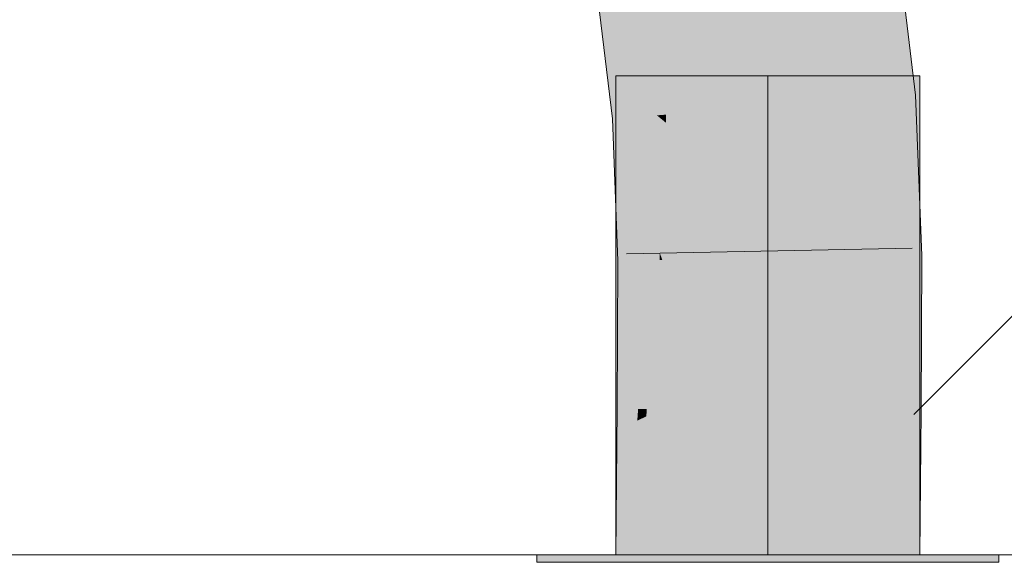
# Model space of a CAD drawing. Extents: x -620 to 300, y 62 to 1107.
# Tile 204 of 256: x 223.596 to 224.406, y 723.694 to 724.14. Entities that reach past the tile are written whole.
import ezdxf
from ezdxf.lldxf.tags import DXFTag

# ---------------------------------------------------------------- set-up
doc = ezdxf.new("R2010")
doc.units = 0
doc.layers.get('0').update_dxf_attribs({"lineweight": 35})
doc.layers.add('E_Detail_Linie_Text_Bem', color=7, linetype='Continuous', lineweight=13)
for name, color, linetype, lineweight, true_color in [('E_Detail_Wandschraffur', 7, 'Continuous', 5, 0xc0c0c0), ('E_Leerrohr 25-A06G9G0X8I', 7, 'Continuous', 9, 0xff8000), ('E_Leerrohr 25-Shading', 7, 'Continuous', 9, 0xff8000)]:
    doc.layers.add(name, color=color, linetype=linetype, lineweight=lineweight, true_color=true_color)
tags = doc.linetypes.add('fein_strichliert', pattern=[4, 1, -2, 1]).pattern_tags.tags
tags[8:9] = [DXFTag(74, 4), DXFTag(75, 0), DXFTag(340, '0'), DXFTag(46, 0.0), DXFTag(50, 0.0), DXFTag(44, 0.0), DXFTag(45, 0.0)]
tags[6:7] = [DXFTag(74, 4), DXFTag(75, 0), DXFTag(340, '0'), DXFTag(46, 0.0), DXFTag(50, 0.0), DXFTag(44, 0.0), DXFTag(45, 0.0)]
tags[4:5] = [DXFTag(74, 4), DXFTag(75, 0), DXFTag(340, '0'), DXFTag(46, 0.0), DXFTag(50, 0.0), DXFTag(44, 0.0), DXFTag(45, 0.0)]
tags = doc.linetypes.add('STRICHPUNKT2-A06G9G0Y8I', pattern=[12.7, 6.35, -3.175, 0, -3.175]).pattern_tags.tags
tags[10:11] = [DXFTag(74, 4), DXFTag(75, 0), DXFTag(340, '0'), DXFTag(46, 0.0), DXFTag(50, 0.0), DXFTag(44, 0.0), DXFTag(45, 0.0)]
tags[8:9] = [DXFTag(74, 4), DXFTag(75, 0), DXFTag(340, '0'), DXFTag(46, 0.0), DXFTag(50, 0.0), DXFTag(44, 0.0), DXFTag(45, 0.0)]
tags[6:7] = [DXFTag(74, 4), DXFTag(75, 0), DXFTag(340, '0'), DXFTag(46, 0.0), DXFTag(50, 0.0), DXFTag(44, 0.0), DXFTag(45, 0.0)]
tags[4:5] = [DXFTag(74, 4), DXFTag(75, 0), DXFTag(340, '0'), DXFTag(46, 0.0), DXFTag(50, 0.0), DXFTag(44, 0.0), DXFTag(45, 0.0)]

# ---------------------------------------------------------------- blocks, each defined once
blk = doc.blocks.new('Shading-A06G9FMP8I', base_point=(188.1987, 722.68439))
at = {"layer": 'E_Leerrohr 25-Shading', "color": 31, "true_color": 0xfabd7f}
for points in [[(224.21332, 724.06879), (224.29619, 724.07532), (224.22372, 724.19122), (224.28107, 724.20001)], [(224.20599, 724.18848), (224.21024, 724.06854), (224.22372, 724.19122), (224.21332, 724.06879)], [(224.1937, 724.18658), (224.13106, 724.1571), (224.20807, 724.06836), (224.12756, 724.06207)], [(224.20129, 724.18774), (224.1937, 724.18658), (224.21024, 724.06854), (224.20807, 724.06836)], [(224.20129, 724.18774), (224.21024, 724.06854), (224.20674, 724.16736)], [(224.13106, 724.1571), (224.10953, 724.14697), (224.12756, 724.06207), (224.11996, 724.06146)], [(224.21114, 723.98737), (224.21278, 723.94403), (224.29619, 724.07532), (224.30115, 723.94556)], [(224.21114, 723.98737), (224.29619, 724.07532), (224.21332, 724.06879)], [(224.12756, 724.06207), (224.11996, 724.06146), (224.12744, 724.05536)], [(224.12744, 724.05536), (224.11996, 724.06146), (224.12524, 723.94257), (224.1244, 723.94257)], [(224.20807, 724.06836), (224.12756, 724.06207), (224.21114, 723.98737), (224.12744, 724.05536)], [(224.20807, 724.06836), (224.21114, 723.98737), (224.21024, 724.06854)], [(224.21024, 724.06854), (224.21114, 723.98737), (224.21332, 724.06879)], [(224.21114, 723.98737), (224.12744, 724.05536), (224.20998, 723.94397), (224.12524, 723.94257)], [(224.21114, 723.98737), (224.20998, 723.94397), (224.21162, 723.94403)], [(224.21114, 723.98737), (224.21162, 723.94403), (224.21278, 723.94403)], [(224.1244, 723.94257), (224.12392, 723.81995), (224.20998, 723.94397), (224.21031, 723.81934)], [(224.20998, 723.94397), (224.21031, 723.81934), (224.21162, 723.94403), (224.21147, 723.81934)], [(224.21147, 723.81934), (224.2123, 723.81934), (224.21162, 723.94403), (224.21278, 723.94403)], [(224.21278, 723.94403), (224.2123, 723.81934), (224.21489, 723.81934)], [(224.21278, 723.94403), (224.21489, 723.81934), (224.30115, 723.94556), (224.30069, 723.81873)], [(224.12276, 723.70007), (224.21114, 723.70007), (224.12392, 723.81995), (224.2123, 723.81934)], [(224.2123, 723.81934), (224.21114, 723.70007), (224.21489, 723.81934), (224.21657, 723.70007)], [(224.21657, 723.70007), (224.29953, 723.70007), (224.21489, 723.81934), (224.30069, 723.81873)]]:
    blk.add_solid(points, dxfattribs=at)
at = {"layer": 'E_Leerrohr 25-Shading', "color": 43, "true_color": 0xd7ab7f}
for points in [[(224.28107, 724.20001), (224.29619, 724.07532), (224.30415, 724.20355), (224.33026, 724.078)], [(224.33026, 724.078), (224.33269, 724.07819), (224.30415, 724.20355), (224.31725, 724.20557)], [(224.1028, 724.15051), (224.07014, 724.1676), (224.10715, 724.06042), (224.08347, 724.05859)], [(224.1053, 724.14917), (224.1028, 724.15051), (224.11105, 724.06073), (224.10715, 724.06042)], [(224.11105, 724.06073), (224.11482, 724.06104), (224.1053, 724.14917), (224.10759, 724.14801)], [(224.10759, 724.14801), (224.11482, 724.06104), (224.10896, 724.14728), (224.11771, 724.06128)], [(224.11771, 724.06128), (224.11996, 724.06146), (224.10896, 724.14728), (224.10953, 724.14697)], [(224.29619, 724.07532), (224.33614, 723.98834), (224.33026, 724.078)], [(224.33614, 723.98834), (224.33269, 724.07819), (224.33026, 724.078)], [(224.29619, 724.07532), (224.30115, 723.94556), (224.33614, 723.98834), (224.33775, 723.94617)], [(224.11771, 724.06128), (224.11771, 723.96155), (224.11996, 724.06146), (224.12222, 723.94873)], [(224.12222, 723.94873), (224.1244, 723.94257), (224.11996, 724.06146)], [(224.10715, 724.06042), (224.08347, 724.05859), (224.1041, 724.00012)], [(224.1041, 724.00012), (224.08347, 724.05859), (224.08896, 723.94196), (224.08614, 723.98651)], [(224.11105, 724.06073), (224.10715, 724.06042), (224.10847, 723.98767), (224.1041, 724.00012)], [(224.10847, 723.98767), (224.1133, 723.974), (224.11105, 724.06073), (224.11482, 724.06104)], [(224.11482, 724.06104), (224.1133, 723.974), (224.11771, 724.06128), (224.11771, 723.96155)], [(224.1041, 724.00012), (224.08896, 723.94196), (224.10114, 723.94214)], [(224.10114, 723.94214), (224.10687, 723.94226), (224.1041, 724.00012), (224.10847, 723.98767)], [(224.08614, 723.98651), (224.0878, 723.94189), (224.08896, 723.94196)], [(224.10847, 723.98767), (224.10687, 723.94226), (224.1133, 723.974), (224.11272, 723.94232)], [(224.1133, 723.974), (224.11272, 723.94232), (224.11771, 723.96155), (224.11771, 723.94244)], [(224.11771, 723.96155), (224.11771, 723.94244), (224.12222, 723.94873), (224.12234, 723.9425)], [(224.12234, 723.9425), (224.1244, 723.94257), (224.12222, 723.94873)], [(224.0878, 723.94189), (224.0873, 723.82019), (224.08896, 723.94196), (224.08812, 723.82019)], [(224.08896, 723.94196), (224.08812, 723.82019), (224.10114, 723.94214), (224.08899, 723.82019)], [(224.10114, 723.94214), (224.08899, 723.82019), (224.10687, 723.94226), (224.09657, 723.82013)], [(224.10687, 723.94226), (224.09657, 723.82013), (224.11272, 723.94232), (224.10452, 723.82007)], [(224.11272, 723.94232), (224.10452, 723.82007), (224.11771, 723.94244), (224.11162, 723.82001)], [(224.11162, 723.82001), (224.12392, 723.81995), (224.11771, 723.94244), (224.1244, 723.94257)], [(224.30069, 723.81873), (224.3373, 723.81848), (224.30115, 723.94556), (224.33775, 723.94617)], [(224.0873, 723.82019), (224.08713, 723.80273), (224.08899, 723.82019)], [(224.08899, 723.82019), (224.08713, 723.80273), (224.09657, 723.82013), (224.09534, 723.80658)], [(224.09657, 723.82013), (224.09534, 723.80658), (224.10452, 723.82007), (224.10382, 723.81055)], [(224.10452, 723.82007), (224.10382, 723.81055), (224.11162, 723.82001), (224.11128, 723.81403)], [(224.10484, 723.70007), (224.12276, 723.70007), (224.10893, 723.7724), (224.12392, 723.81995)], [(224.10893, 723.7724), (224.12392, 723.81995), (224.11128, 723.81403)], [(224.11128, 723.81403), (224.12392, 723.81995), (224.11162, 723.82001)], [(224.29953, 723.70007), (224.33614, 723.70007), (224.30069, 723.81873), (224.3373, 723.81848)], [(224.08614, 723.70007), (224.09857, 723.7395), (224.09534, 723.80658), (224.10382, 723.81055)], [(224.10382, 723.81055), (224.09857, 723.7395), (224.11128, 723.81403), (224.10893, 723.7724)], [(224.08614, 723.70007), (224.09534, 723.80658), (224.0862, 723.70624)], [(224.09534, 723.80658), (224.08713, 723.80273), (224.0862, 723.70624)], [(224.09566, 723.70007), (224.10484, 723.70007), (224.09857, 723.7395), (224.10893, 723.7724)], [(224.09857, 723.7395), (224.08614, 723.70007), (224.09566, 723.70007)]]:
    blk.add_solid(points, dxfattribs=at)
at = {"layer": 'E_Leerrohr 25-Shading', "color": 31, "true_color": 0xecb67f}
for points in [[(224.21114, 724.09406), (224.08614, 724.09406), (224.21114, 723.70007), (224.08614, 723.70007)], [(224.33614, 724.09406), (224.21114, 724.09406), (224.33614, 723.70007), (224.21114, 723.70007)], [(224.21114, 723.70007), (224.02113, 723.70007), (224.21114, 723.69409), (224.02113, 723.69409)], [(224.24364, 723.70007), (224.21114, 723.70007), (224.24364, 723.69409), (224.21114, 723.69409)], [(224.40114, 723.69409), (224.40114, 723.70007), (224.24364, 723.69409), (224.24364, 723.70007)]]:
    blk.add_solid(points, dxfattribs=at)
blk = doc.blocks.new('Referenz-A06G9G0Z8I')
at = {"layer": 'E_Detail_Linie_Text_Bem', "linetype": 'Continuous', "ltscale": 0.13}
blk.add_line((266.31217, 723.70008), (218.3341, 723.70008), dxfattribs=at)
at = {"layer": 'E_Detail_Wandschraffur', "linetype": 'fein_strichliert', "ltscale": 0.13}
blk.add_line((224.33133, 723.81568), (225.27376, 724.7581), dxfattribs=at)
at = {"layer": 'E_Leerrohr 25-A06G9G0X8I', "linetype": 'Continuous', "ltscale": 0.13}
for p, q in [((224.33269, 724.07818), (224.31725, 724.20556)), ((224.08346, 724.05858), (224.07015, 724.1676)), ((224.08614, 724.09408), (224.08614, 723.70008)), ((224.15936, 724.09408), (224.08614, 724.09408)), ((224.26292, 724.09408), (224.15936, 724.09408)), ((224.33614, 724.09408), (224.26292, 724.09408)), ((224.33614, 723.70008), (224.33614, 724.09408)), ((224.33776, 723.94616), (224.33269, 724.07818)), ((224.08779, 723.94192), (224.08346, 724.05858)), ((224.33003, 723.95241), (224.09507, 723.94773)), ((224.0873, 723.82018), (224.08779, 723.94192)), ((224.3373, 723.8185), (224.33776, 723.94616)), ((224.08614, 723.70008), (224.0873, 723.82018)), ((224.33614, 723.70008), (224.3373, 723.8185)), ((224.02114, 723.70008), (224.02114, 723.69408)), ((224.13244, 723.70008), (224.02114, 723.70008)), ((224.15936, 723.70008), (224.08614, 723.70008)), ((224.33614, 723.70008), (224.08614, 723.70008)), ((224.28984, 723.70008), (224.13244, 723.70008)), ((224.26292, 723.70008), (224.15936, 723.70008)), ((224.33614, 723.70008), (224.26292, 723.70008)), ((224.40114, 723.70008), (224.28984, 723.70008)), ((224.40114, 723.69408), (224.40114, 723.70008)), ((224.13244, 723.69408), (224.02114, 723.69408)), ((224.28984, 723.69408), (224.13244, 723.69408)), ((224.40114, 723.69408), (224.28984, 723.69408))]:
    blk.add_line(p, q, dxfattribs=at)
at = {"layer": 'E_Leerrohr 25-A06G9G0X8I', "linetype": 'STRICHPUNKT2-A06G9G0Y8I', "lineweight": 5, "ltscale": 0.13}
blk.add_line((224.21114, 723.70008), (224.21114, 724.09408), dxfattribs=at)

msp = doc.modelspace()

# ---------------------------------------------------------------- block references
at = {"color": 8, "lineweight": 25, "ltscale": 0.25, "true_color": 0x808080}
msp.add_blockref('Referenz-A06G9G0Z8I', (0, 0), dxfattribs=at)
msp.add_blockref('Shading-A06G9FMP8I', (188.1987, 722.68439))

doc.saveas('drawing.dxf')
